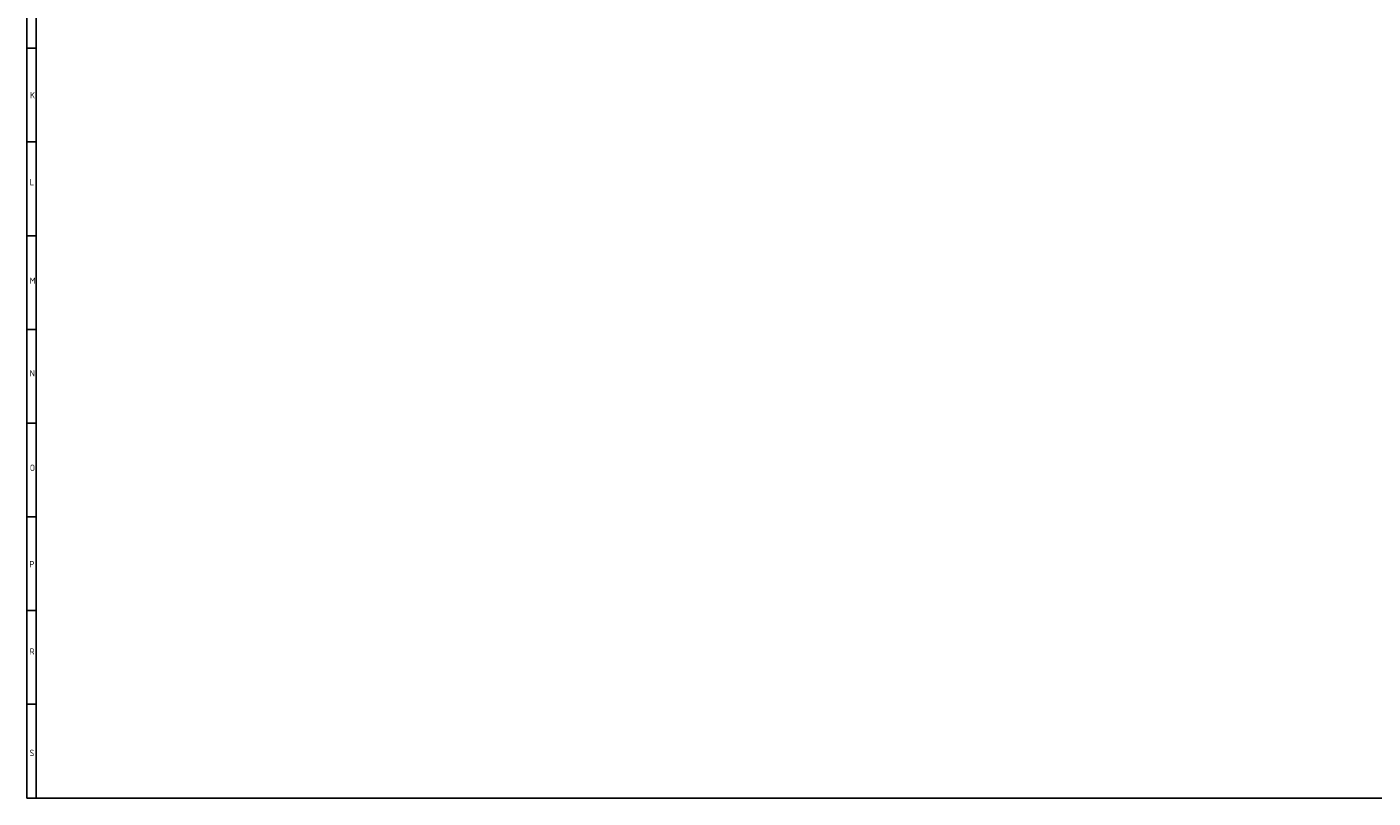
# Model space of a CAD drawing. Header units: millimetres. Extents: x 25 to 1167, y 11 to 816.
# Tile 1 of 13: x 25 to 658, y 20 to 382. Entities that reach past the tile are written whole.
import ezdxf

# ---------------------------------------------------------------- set-up
doc = ezdxf.new("R2010")
doc.units = ezdxf.units.MM
doc.layers.add('Default', color=7, linetype='Continuous')

msp = doc.modelspace()

# ---------------------------------------------------------------- linework, layer by layer
at = {"layer": 'Default', "color": 7, "linetype": 'Continuous'}
for p, q in [((25.3086, 816.4618), (25.3086, 19.6093)), ((29.5783, 327.6093), (29.5783, 811.6193)), ((29.5783, 371.6093), (25.3086, 371.6093)), ((29.5783, 327.6093), (25.3086, 327.6093)), ((29.5783, 283.6093), (29.5783, 327.6093)), ((29.5783, 283.6093), (25.3086, 283.6093)), ((29.5783, 19.6093), (29.5783, 283.6093)), ((29.5783, 239.6093), (25.3086, 239.6093)), ((29.5783, 195.6093), (25.3086, 195.6093)), ((29.5783, 151.6093), (25.3086, 151.6093)), ((29.5783, 107.6093), (25.3086, 107.6093)), ((29.5783, 63.6093), (25.3086, 63.6093)), ((25.3086, 19.6093), (1167.0155, 19.6093)), ((33.93, 19.6093), (29.5783, 19.6093))]:
    msp.add_line(p, q, dxfattribs=at)

# ---------------------------------------------------------------- texts
at = {"layer": 'Default', "char_height": 3, "attachment_point": 1}
for s, insert, width in [('{\\fSolid Edge ISO|b1||i0||c0|p34;\\C7;\\H3.;\\W1.;K}', (26.736, 351.0512), 1.840919), ('{\\fSolid Edge ISO|b1||i0||c0|p34;\\C7;\\H3.;\\W1.;L}', (26.6124, 310.2512), 1.772737), ('{\\fSolid Edge ISO|b1||i0||c0|p34;\\C7;\\H3.;\\W1.;M}', (26.6124, 264.0111), 2.25001), ('{\\fSolid Edge ISO|b1||i0||c0|p34;\\C7;\\H3.;\\W1.;N}', (26.6124, 220.5077), 1.772737), ('{\\fSolid Edge ISO|b1||i0||c0|p34;\\C7;\\H3.;\\W1.;O}', (26.6825, 176.1758), 1.772737), ('{\\fSolid Edge ISO|b1||i0||c0|p34;\\C7;\\H3.;\\W1.;P}', (26.4721, 130.9248), 1.840919), ('{\\fSolid Edge ISO|b1||i0||c0|p34;\\C7;\\H3.;\\W1.;R}', (26.5422, 89.8775), 1.840919), ('{\\fSolid Edge ISO|b1||i0||c0|p34;\\C7;\\H3.;\\W1.;S}', (26.5376, 42.3039), 2.25001)]:
    msp.add_mtext(s, dxfattribs=dict(at, insert=insert, width=width))

doc.saveas('drawing.dxf')
